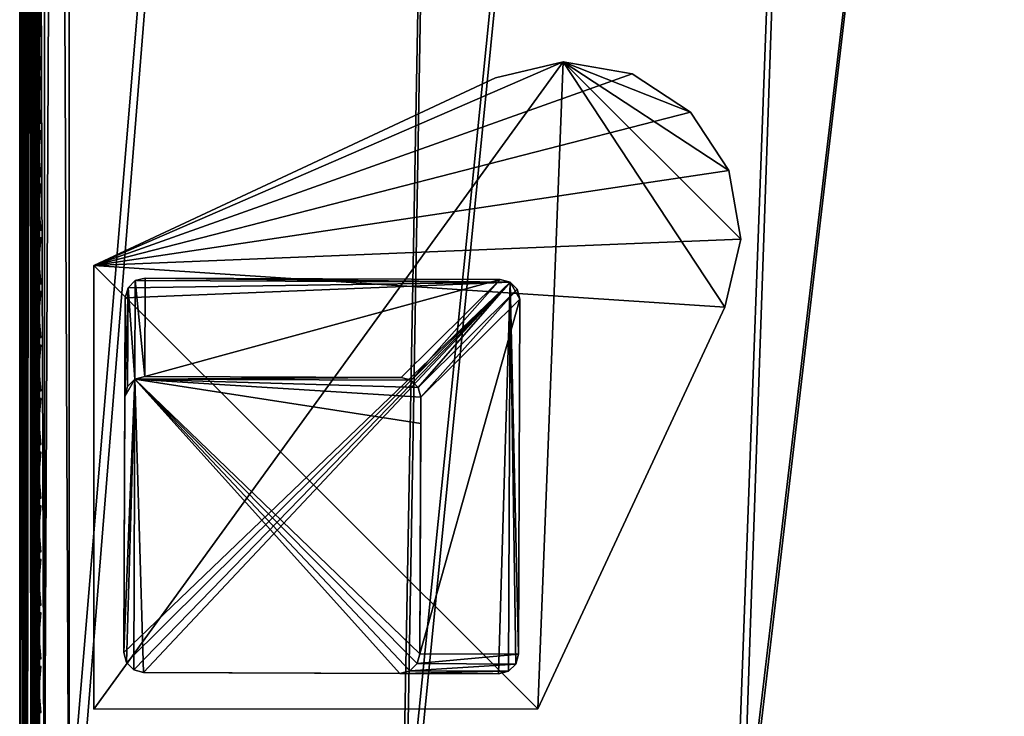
# Model space of a CAD drawing. Header units: inches. Extents: x 0 to 31.9, y -32.8 to 0.
# Tile 7 of 75: x 0 to 5, y -26.3 to -22.8. Entities that reach past the tile are written whole.
import ezdxf

# ---------------------------------------------------------------- set-up
doc = ezdxf.new("R2010")
doc.units = ezdxf.units.IN
doc.header["$LTSCALE"] = 0.03937
doc.header["$MEASUREMENT"] = 0
for name, color, linetype in [('A-FURN-3-ST', 151, 'Continuous'), ('A-FURN-3-ST-LG', 252, 'Continuous'), ('A-FURN-3-ST-LGHW', 32, 'Continuous'), ('A-FURN-3-ST-SEAM', 250, 'Continuous'), ('A-FURN-3-STITCH', 15, 'Continuous')]:
    doc.layers.add(name, color=color, linetype=linetype)

msp = doc.modelspace()

# ---------------------------------------------------------------- meshes
at = {"layer": 'A-FURN-3-ST'}
mesh = msp.add_polyface(dxfattribs=at)
corners = [(6.6975, -1.4634, 18), (8.8741, -1.4486, 17.9626), (6.7276, -1.1805, 17.9626), (4.5529, -1.27, 18), (4.5732, -0.9862, 17.9626), (2.4029, -1.1505, 18), (2.4133, -0.8661, 17.9626), (0.2502, -0.8904, 17.9789), (0.2504, -0.6842, 17.9163), (2.423, -0.6011, 17.8528), (0.2505, -0.494, 17.8148), (2.4312, -0.3735, 17.6781), (0.2507, -0.3274, 17.6781), (0.2508, -0.1906, 17.5116), (2.4374, -0.1988, 17.4505), (0.2509, -0.0889, 17.3215), (2.4412, -0.0888, 17.1854), (0.251, -0.0262, 17.1153), (2.4421, -0.0512, 16.9008), (0.251, -0.0049, 16.9008), (6.8094, -0.407, 17.1854), (8.9878, -0.6412, 16.9008), (6.8131, -0.3695, 16.9008), (4.628, -0.2104, 17.1854), (4.6303, -0.1728, 16.9008), (6.798, -0.5164, 17.4505), (4.6204, -0.3201, 17.4505), (6.7796, -0.6903, 17.6781), (4.6081, -0.4945, 17.6781), (6.7556, -0.9168, 17.8528), (4.592, -0.7217, 17.8528), (6.814, -0.3608, 5.5004), (4.6309, -0.164, 5.5004), (2.4424, -0.0424, 5.5004), (0.251, 0.0039, 5.5004), (6.8101, -0.3985, 5.3089), (4.6284, -0.2019, 5.3089), (2.4412, -0.0803, 5.3089), (0.2509, -0.0341, 5.309), (8.9459, -0.938, 5.0381), (6.7612, -0.858, 5), (6.7815, -0.6676, 5.0381), (4.5953, -0.6628, 5), (4.6091, -0.4718, 5.0381), (4.6207, -0.31, 5.1466), (6.7987, -0.5063, 5.1466), (2.4241, -0.5421, 5), (2.4312, -0.3508, 5.0381), (2.4372, -0.1886, 5.1466), (0.25, -0.4961, 5), (0.2504, -0.3047, 5.0381), (0.2507, -0.1424, 5.1466), (8.919, -1.1276, 5), (5.2701, -27.8952, 5), (3.6033, -27.6896, 5), (1.9287, -27.5614, 5), (0.25, -27.5109, 5), (5.3555, -27.3013, 18), (8.8343, -1.7304, 18), (3.6603, -27.0923, 18), (1.9573, -26.962, 18)]
mesh.append_faces([[corners[k] for k in face] for face in [(0, 1, 2), (0, 2, 3), (3, 2, 4), (3, 4, 5), (5, 4, 6), (5, 6, 7), (8, 6, 9), (10, 9, 11), (10, 11, 12), (12, 11, 13), (13, 11, 14), (13, 14, 15), (15, 14, 16), (15, 16, 17), (17, 16, 18), (17, 18, 19), (20, 21, 22), (20, 22, 23), (23, 22, 24), (23, 24, 16), (16, 24, 18), (25, 20, 23, 26), (26, 23, 16, 14), (27, 25, 26, 28), (28, 26, 14, 11), (29, 27, 28, 30), (30, 28, 11, 9), (2, 29, 30, 4), (4, 30, 9, 6), (22, 31, 24), (24, 31, 32), (24, 32, 18), (18, 32, 33), (18, 33, 19), (19, 33, 34), (31, 35, 36), (31, 36, 32), (32, 36, 37), (32, 37, 33), (33, 37, 38), (33, 38, 34), (39, 40, 41), (40, 42, 41), (41, 42, 43), (41, 43, 44, 45), (45, 44, 36, 35), (42, 46, 43), (43, 46, 47), (43, 47, 48, 44), (44, 48, 37, 36), (46, 49, 47), (47, 49, 50), (47, 50, 48), (48, 50, 51), (48, 51, 37), (37, 51, 38), (52, 53, 40), (40, 54, 42), (42, 55, 46), (46, 56, 49), (57, 58, 0), (59, 0, 3), (60, 3, 5)]])
mesh = msp.add_polyface(dxfattribs=at)
corners = [(0.0335, -0.4961, 5.125), (0.125, -27.5109, 5.0335), (0.0335, -27.5109, 5.125), (0, -0.4961, 5.25), (0, -27.5109, 5.25), (0, -27.6065, 5.269), (0.0063, -27.5835, 5.2033), (0.0731, -27.6123, 5.0856), (0.0062, -27.8151, 5.4744), (0.0332, -27.8854, 5.5), (0, -27.7609, 5.5), (0, -27.7418, 5.4043), (0, -27.6876, 5.3232), (0.0062, -27.7609, 5.3249), (0.0062, -27.7979, 5.3961), (0.0062, -27.6519, 5.2291), (0.0062, -27.7122, 5.2704), (0.0728, -27.792, 5.1794), (0.0727, -27.86, 5.2555), (0.0729, -27.7078, 5.1217), (0.1039, -27.6185, 5.0602), (0.1037, -27.7198, 5.0985), (0.1035, -27.8092, 5.1597), (0.0332, -27.8854, 16.9), (0, -27.7609, 16.9), (0, -27.7445, 17.0658), (0.0062, -27.7988, 17.0766), (0.0731, -27.1111, 17.9069), (0.125, -26.9109, 17.9665), (0.0335, -26.9109, 17.875), (0.0063, -27.0875, 17.7881), (0, -26.9109, 17.75), (0, -27.0767, 17.7337), (0.0062, -27.2573, 17.7365), (0, -27.2361, 17.6853), (0.0062, -27.4138, 17.6527), (0, -27.383, 17.6066), (0.0062, -27.5511, 17.5402), (0, -27.5119, 17.501), (0.0062, -27.6635, 17.4029), (0, -27.6175, 17.3722), (0.0062, -27.7472, 17.2464), (0, -27.6961, 17.2253), (0.0727, -27.7641, 17.4701), (0.1034, -27.7858, 17.4847), (0.1035, -27.6551, 17.6443), (0.0728, -27.6366, 17.6257), (0.1036, -27.4956, 17.7751), (0.0729, -27.481, 17.7533), (0.1037, -27.3137, 17.8725), (0.073, -27.3037, 17.8484), (0.1039, -27.1162, 17.9326), (0.0727, -27.8589, 17.2927), (0.0335, -1.1049, 17.875), (0.125, -1.1049, 17.9665), (0, -0.2549, 16.9007), (0, -0.2461, 5.5002), (0, -1.1049, 17.75)]
mesh.append_faces([[corners[k] for k in face] for face in [(0, 1, 2), (3, 2, 4), (5, 4, 6), (6, 4, 2), (6, 2, 7), (7, 2, 1), (8, 9, 10), (8, 10, 11), (12, 13, 11), (11, 13, 14), (11, 14, 8), (5, 15, 12), (12, 15, 16), (12, 16, 13), (13, 16, 17, 18), (15, 5, 6), (15, 6, 7, 19), (19, 7, 20, 21), (19, 21, 22, 17), (17, 16, 15, 19), (10, 23, 24), (25, 24, 26), (26, 24, 23), (27, 28, 29), (27, 29, 30), (30, 29, 31), (30, 31, 32), (30, 32, 33), (33, 32, 34), (33, 34, 35), (35, 34, 36), (35, 36, 37), (37, 36, 38), (37, 38, 39), (39, 38, 40), (39, 40, 41), (41, 40, 42), (41, 42, 26), (26, 42, 25), (43, 44, 45, 46), (46, 45, 47, 48), (48, 47, 49, 50), (50, 49, 51, 27), (41, 52, 43, 39), (39, 43, 46, 37), (37, 46, 48, 35), (35, 48, 50, 33), (33, 50, 27, 30), (53, 31, 29), (54, 29, 28), (5, 12, 4), (4, 12, 11), (4, 11, 10), (24, 55, 10), (10, 56, 4), (25, 31, 24), (24, 31, 57), (25, 42, 31), (31, 42, 40), (31, 40, 38), (38, 36, 31), (31, 36, 34), (31, 34, 32)]])
mesh = msp.add_polyface(dxfattribs=at)
corners = [(0.2502, -0.8904, 17.9789), (2.4133, -0.8661, 17.9626), (0.2504, -0.6842, 17.9163), (2.423, -0.6011, 17.8528), (0.2505, -0.494, 17.8148), (0.25, -1.1049, 18), (2.4029, -1.1505, 18), (0.25, -0.4961, 5), (0.25, -27.5109, 5), (0.125, -0.4961, 5.0335), (0.125, -27.5109, 5.0335), (0.0335, -0.4961, 5.125), (0.0335, -27.5109, 5.125), (0, -0.4961, 5.25), (0.1042, -0.3227, 5.0815), (0.1736, -0.3093, 5.0492), (0.2504, -0.3047, 5.0381), (0.0734, -0.3327, 5.1056), (0.0063, -0.3791, 5.2177), (0, -0.4004, 5.2691), (0, -0.9391, 17.7337), (0, -1.1049, 17.75), (0.0063, -0.9283, 17.7881), (0.0335, -1.1049, 17.875), (0.0733, -0.9047, 17.9071), (0.125, -1.1049, 17.9665), (0.1041, -0.8996, 17.9328), (0.1734, -0.8927, 17.9671), (0.1736, -0.6888, 17.9052), (0.1042, -0.7021, 17.8729), (0.1737, -0.5007, 17.8048), (0.1042, -0.5201, 17.7758), (0.1738, -0.3358, 17.6697), (0.1043, -0.3605, 17.6449), (0.2507, -0.3274, 17.6781), (0.0063, -0.3522, 17.4035), (0, -0.3984, 17.3726), (0.0063, -0.4648, 17.5406), (0, -0.5041, 17.5012), (0.0063, -0.602, 17.6531), (0, -0.6329, 17.6069), (0.0063, -0.7586, 17.7366), (0, -0.7798, 17.6853), (0.0734, -0.7121, 17.8487), (0.0734, -0.5346, 17.754), (0.0735, -0.379, 17.6265), (0.0735, -0.2512, 17.471), (0, -26.9109, 17.75), (0.0335, -26.9109, 17.875), (0.125, -26.9109, 17.9665), (0, -27.5109, 5.25), (0, -0.2461, 5.5002), (0, -0.2651, 5.4045), (0, -0.3193, 5.3233), (0, -27.7609, 5.5), (0, -0.2549, 16.9007), (0, -27.7609, 16.9), (0, -0.2713, 17.0664), (0, -0.3198, 17.2257), (0.25, -26.9109, 18)]
mesh.append_faces([[corners[k] for k in face] for face in [(0, 1, 2), (2, 3, 4), (0, 5, 6), (7, 8, 9), (9, 10, 11), (11, 12, 13), (14, 15, 9), (9, 15, 7), (7, 15, 16), (14, 9, 17), (17, 9, 11), (17, 11, 18), (18, 11, 13), (18, 13, 19), (20, 21, 22), (22, 21, 23), (22, 23, 24), (24, 23, 25), (24, 25, 26), (26, 25, 27), (26, 27, 28, 29), (29, 28, 30, 31), (31, 30, 32, 33), (34, 32, 4), (4, 32, 30), (4, 30, 2), (2, 30, 28), (2, 28, 0), (0, 28, 27), (0, 27, 5), (5, 27, 25), (35, 36, 37), (37, 36, 38), (37, 38, 39), (39, 38, 40), (39, 40, 41), (41, 40, 42), (41, 42, 22), (22, 42, 20), (41, 22, 24, 43), (43, 24, 26, 29), (43, 29, 31, 44), (44, 31, 33, 45), (41, 43, 44, 39), (39, 44, 45, 37), (37, 45, 46, 35), (21, 47, 23), (23, 48, 25), (25, 49, 5), (50, 51, 13), (13, 52, 53), (54, 55, 51), (56, 21, 55), (55, 21, 57), (57, 21, 58), (58, 21, 36), (36, 21, 38), (38, 21, 40), (40, 21, 42), (42, 21, 20), (53, 19, 13), (59, 6, 5)]])
mesh = msp.add_polyface(dxfattribs=at)
corners = [(13.2005, -1.8883, 5), (8.5662, -28.5369, 5), (6.9256, -28.1779, 5), (11.0663, -1.4711, 5), (5.2701, -27.8952, 5), (6.7612, -0.858, 5), (3.6033, -27.6896, 5), (4.5953, -0.6628, 5), (1.9287, -27.5614, 5), (2.4241, -0.5421, 5), (0.25, -27.5109, 5), (0.125, -0.4961, 5.0335), (0.125, -27.5109, 5.0335), (0.0731, -27.6123, 5.0856), (0.1039, -27.6185, 5.0602), (0.173, -27.6268, 5.0261), (0.1727, -27.736, 5.0674), (0.1037, -27.7198, 5.0985), (0.1725, -27.8324, 5.1333), (0.1035, -27.8092, 5.1597), (0.2493, -27.7022, 5.0381), (0.2488, -27.8644, 5.1464), (0.1034, -27.7858, 17.4847), (0.1722, -27.815, 17.5042), (0.1724, -27.6799, 17.6691), (0.1035, -27.6551, 17.6443), (0.1726, -27.5151, 17.8043), (0.1036, -27.4956, 17.7751), (0.1728, -27.3271, 17.9049), (0.1037, -27.3137, 17.8725), (0.1731, -27.1231, 17.9669), (0.1039, -27.1162, 17.9326), (0.125, -26.9109, 17.9665), (0.25, -26.9109, 18), (0.2497, -27.1254, 17.9788), (0.2493, -27.3318, 17.9162), (0.249, -27.5219, 17.8145), (0.2488, -27.6887, 17.6778), (0.2486, -27.8253, 17.5111), (0.0731, -27.1111, 17.9069), (0.25, -1.1049, 18), (7.9526, -28.0702, 17.9625), (7.0392, -27.5887, 18), (6.4294, -27.7645, 17.9625), (5.3555, -27.3013, 18), (4.8945, -27.5238, 17.9625), (3.6603, -27.0923, 18), (3.3508, -27.3486, 17.9625), (1.9573, -26.962, 18), (1.8011, -27.2391, 17.9625), (1.788, -27.5041, 17.8526), (1.7768, -27.7316, 17.6778), (1.7682, -27.9062, 17.45), (3.3056, -27.8396, 17.6778), (3.3265, -27.6128, 17.8526), (4.8285, -28.0125, 17.6778), (4.859, -27.7868, 17.8526), (6.3827, -28.0257, 17.8526), (3.5845, -27.88, 5.0381), (1.9189, -27.7524, 5.0381), (8.7077, -27.9539, 18), (13.0739, -2.4838, 18), (10.9605, -2.0707, 18), (6.6975, -1.4634, 18), (4.5529, -1.27, 18), (2.4029, -1.1505, 18)]
mesh.append_faces([[corners[k] for k in face] for face in [(0, 1, 2), (3, 2, 4), (5, 4, 6), (7, 6, 8), (9, 8, 10), (11, 10, 12), (13, 12, 14), (14, 12, 15), (14, 15, 16, 17), (17, 16, 18, 19), (12, 10, 15), (15, 10, 20), (15, 20, 16), (16, 20, 21), (16, 21, 18), (22, 23, 24, 25), (25, 24, 26, 27), (27, 26, 28, 29), (29, 28, 30, 31), (31, 30, 32), (32, 30, 33), (33, 30, 34), (34, 30, 35), (35, 30, 28), (35, 28, 36), (36, 28, 26), (36, 26, 37), (37, 26, 24), (37, 24, 38), (38, 24, 23), (31, 32, 39), (40, 32, 33), (41, 42, 43), (43, 42, 44), (43, 44, 45), (45, 44, 46), (45, 46, 47), (47, 46, 48), (47, 48, 49), (49, 48, 34), (49, 34, 35), (48, 33, 34), (49, 35, 50), (50, 35, 36), (50, 36, 51), (51, 36, 37), (51, 37, 38), (51, 38, 52), (51, 53, 54, 50), (50, 54, 47, 49), (53, 55, 56, 54), (54, 56, 45, 47), (56, 57, 43, 45), (6, 58, 59), (6, 59, 8), (8, 59, 20), (8, 20, 10), (59, 21, 20), (60, 61, 42), (42, 62, 44), (44, 63, 46), (46, 64, 48), (48, 65, 33)]])
at = {"layer": 'A-FURN-3-ST-LG'}
mesh = msp.add_polyface(dxfattribs=at)
corners = [(2.4846, -24.1438, 4.8029), (0.6355, -24.1234, 4.8029), (2.4348, -24.1303, 4.8029), (0.5855, -24.1366, 4.8029), (0.5488, -24.1733, 4.8029), (0.5352, -24.2235, 4.8029), (0.5283, -26.0217, 4.8029), (0.5415, -26.0717, 4.8029), (0.5779, -26.1084, 4.8029), (0.6278, -26.122, 4.8029), (2.4261, -26.1289, 4.8029), (2.4764, -26.1158, 4.8029), (2.5133, -26.0793, 4.8029), (2.5269, -26.0294, 4.8029), (2.5338, -24.23, 4.8029), (2.5208, -24.1802, 4.8029), (0.5779, -26.1084, 0.0066), (0.6278, -26.122, 0.0066), (0.5415, -26.0717, 0.0066), (0.5283, -26.0217, 0.0066), (1.9264, -26.127, 0.0066), (1.9767, -26.1138, 0.0066), (2.0137, -26.0774, 0.0066), (2.0273, -26.0275, 0.0066), (0.6336, -24.6231, 0.0066), (0.5836, -24.6363, 0.0066), (0.5469, -24.673, 0.0066), (0.5333, -24.7232, 0.0066), (1.9333, -24.6281, 0.0066), (1.983, -24.6415, 0.0066), (2.0192, -24.678, 0.0066), (2.0323, -24.7278, 0.0066), (2.0318, -24.8603, 0.0066)]
mesh.append_faces([[corners[k] for k in face] for face in [(17, 9, 16), (9, 8, 16), (19, 18, 6), (18, 7, 6), (9, 17, 10), (17, 20, 10), (10, 20, 11), (20, 21, 11), (11, 21, 12), (21, 22, 12), (12, 22, 13), (22, 23, 13), (1, 24, 3), (24, 25, 3), (3, 25, 4), (25, 26, 4), (5, 4, 27), (4, 26, 27), (27, 19, 5), (19, 6, 5), (28, 24, 2), (24, 1, 2), (28, 2, 29), (2, 0, 29), (29, 0, 30), (0, 15, 30), (30, 15, 31), (15, 14, 31), (31, 14, 23), (14, 13, 23)]])
mesh.append_faces([[corners[k] for k in face] for face in [(31, 32, 25)]], dxfattribs={"vtx0": -1, "vtx1": -1})
mesh.append_faces([[corners[k] for k in face] for face in [(32, 31, 23), (32, 23, 25)]], dxfattribs={"vtx0": -1, "vtx2": -1})
mesh.append_faces([[corners[k] for k in face] for face in [(2, 1, 0), (16, 8, 18), (24, 28, 25), (23, 22, 25)]], dxfattribs={"vtx1": -1})
mesh.append_faces([[corners[k] for k in face] for face in [(1, 3, 0), (3, 4, 0), (4, 5, 0), (5, 6, 0), (6, 7, 0), (7, 8, 0), (8, 9, 0), (9, 10, 0), (10, 11, 0), (11, 12, 0), (12, 13, 0), (13, 14, 0), (28, 29, 25), (29, 30, 25), (22, 21, 25), (21, 20, 25), (20, 17, 25), (17, 16, 25), (16, 18, 25), (18, 19, 25), (19, 27, 25)]], dxfattribs={"vtx1": -1, "vtx2": -1})
mesh.append_faces([[corners[k] for k in face] for face in [(14, 15, 0), (8, 7, 18), (30, 31, 25), (27, 26, 25)]], dxfattribs={"vtx2": -1})
at = {"layer": 'A-FURN-3-ST-LGHW'}
mesh = msp.add_polyface(dxfattribs=at)
corners = [(0.3748, -24.0601, 5.0066), (2.7539, -23.0278, 5.0066), (2.4099, -23.1095, 5.0066), (3.1022, -23.0889, 5.0066), (3.3978, -23.2831, 5.0066), (3.5923, -23.5784, 5.0066), (3.6539, -23.9266, 5.0066), (3.5727, -24.2708, 5.0066), (2.6247, -26.3071, 5.0066), (0.3762, -26.3086, 5.0066), (2.4099, -23.1095, 4.7568), (2.7539, -23.0278, 4.7568), (3.1022, -23.0889, 4.7568), (3.3978, -23.2831, 4.7568), (3.5923, -23.5784, 4.7568), (3.6539, -23.9266, 4.7568), (3.5727, -24.2708, 4.7568), (0.3748, -24.0601, 4.7568), (0.3762, -26.3086, 4.7568), (2.6247, -26.3071, 4.7568)]
mesh.append_faces([[corners[k] for k in face] for face in [(1, 10, 2), (1, 11, 10), (3, 11, 1), (3, 12, 11), (4, 12, 3), (4, 13, 12), (5, 13, 4), (5, 14, 13), (6, 14, 5), (6, 15, 14), (16, 6, 7), (16, 15, 6), (19, 7, 8), (19, 16, 7), (0, 10, 17), (0, 2, 10)]])
mesh.append_faces([[corners[k] for k in face] for face in [(0, 1, 2), (11, 17, 10), (18, 8, 9), (17, 9, 0)]], dxfattribs={"vtx0": -1})
mesh.append_faces([[corners[k] for k in face] for face in [(0, 3, 1), (0, 4, 3), (0, 5, 4), (0, 6, 5), (0, 7, 6), (0, 8, 7), (11, 18, 17), (11, 19, 18), (11, 16, 19), (11, 15, 16), (11, 14, 15), (11, 13, 14)]], dxfattribs={"vtx0": -1, "vtx2": -1})
mesh.append_faces([[corners[k] for k in face] for face in [(0, 9, 8), (11, 12, 13), (18, 19, 8), (17, 18, 9)]], dxfattribs={"vtx2": -1})
at = {"layer": 'A-FURN-3-ST-SEAM'}
mesh = msp.add_polyface(dxfattribs=at)
corners = [(0.0962, -17.3859, 17.9191), (0.1, -22.1479, 17.9), (0.1, -17.3859, 17.9), (0.0965, -26.91, 17.8826), (0.1, -26.91, 17.9), (0.0965, -27.0047, 17.878), (0.1, -27.0064, 17.8952), (0.1, -27.0951, 17.8825), (0.0965, -27.0999, 17.8639), (0.1, -27.1032, 17.881), (0.1, -27.2772, 17.8301), (0.0965, -27.286, 17.8078), (0.1, -27.2927, 17.8239), (0.1, -13.0301, 17.9), (0.0962, -13.0301, 17.9191), (0.0962, -17.3859, 17.8809), (0.1, -1.1034, 17.9), (0.0965, -1.1034, 17.8826), (0.0965, -0.1207, 16.9008), (0.1, -0.0946, 5.5003), (0.1, -0.099, 11.2005), (0.1, -0.1034, 16.9008), (0.0965, -0.1374, 17.0797), (0.1, -0.1203, 17.0828), (0.0965, -0.1899, 17.2623), (0.1, -0.1738, 17.2687), (0.0965, -0.2812, 17.4381), (0.1, -0.2667, 17.4476), (0.0965, -0.4088, 17.595), (0.1, -0.3966, 17.6073), (0.0965, -0.5659, 17.7223), (0.1, -0.5565, 17.7369), (0.0965, -0.7418, 17.8137), (0.1, -0.7354, 17.8298), (0.0965, -0.9243, 17.866), (0.1, -0.9213, 17.8831), (23.1228, -23.5631, 17.8538), (18.357, -31.8091, 17.8563), (23.1087, -23.555, 17.8646), (18.345, -31.8022, 17.8675), (23.0993, -23.5495, 17.8809), (20.715, -27.6717, 17.9), (23.096, -23.5476, 17.9), (23.1393, -23.5727, 17.85), (18.3715, -31.8174, 17.8505), (23.1793, -23.5957, 17.9192), (18.4203, -31.8456, 17.9045), (23.1826, -23.5976, 17.9), (18.4189, -31.8448, 17.8868), (23.1793, -23.5957, 17.8809), (23.1699, -23.5903, 17.8647), (18.4008, -31.8344, 17.8588), (23.1559, -23.5822, 17.8538), (18.3868, -31.8263, 17.8515), (23.1699, -23.5903, 17.9354), (18.4161, -31.8432, 17.9217), (23.1559, -23.5822, 17.9462), (18.4071, -31.838, 17.9362), (23.1393, -23.5726, 17.95), (18.3942, -31.8306, 17.9459), (23.1227, -23.5631, 17.9462), (18.3638, -31.813, 17.9472), (23.1087, -23.555, 17.9354), (18.3502, -31.8052, 17.939), (23.0993, -23.5495, 17.9191), (18.3401, -31.7993, 17.9255), (25.2772, -19.7773, 17.8809), (25.2866, -19.7827, 17.8646), (25.3007, -19.7909, 17.8538), (25.3172, -19.8004, 17.85), (25.3338, -19.81, 17.8538), (25.3478, -19.8181, 17.8647), (25.3572, -19.8235, 17.8809), (25.3605, -19.8254, 17.9), (25.3572, -19.8235, 17.9192), (25.3478, -19.8181, 17.9354), (25.3338, -19.81, 17.9462), (25.3172, -19.8004, 17.95), (25.3006, -19.7908, 17.9462), (25.2866, -19.7827, 17.9354), (25.2772, -19.7773, 17.9191), (25.2739, -19.7754, 17.9)]
mesh.append_faces([[corners[k] for k in face] for face in [(0, 1, 2), (3, 2, 1), (3, 1, 4), (5, 4, 6), (5, 6, 7), (8, 7, 9), (8, 9, 10), (11, 10, 12), (13, 14, 2), (15, 13, 2), (16, 13, 17), (16, 14, 13), (18, 19, 20), (18, 20, 21), (22, 21, 23), (24, 23, 25), (26, 25, 27), (28, 27, 29), (30, 29, 31), (32, 31, 33), (34, 33, 35), (17, 35, 16), (36, 37, 38), (38, 39, 40), (41, 42, 40), (36, 43, 44), (45, 46, 47), (47, 48, 49), (49, 48, 50), (50, 51, 52), (52, 53, 43), (45, 54, 55), (54, 56, 57), (56, 58, 59), (58, 60, 61), (60, 62, 63), (62, 64, 65), (64, 42, 41), (42, 66, 40), (40, 67, 38), (38, 68, 36), (36, 69, 43), (43, 70, 52), (52, 71, 50), (50, 72, 49), (49, 73, 47), (47, 74, 45), (45, 75, 54), (54, 76, 56), (56, 77, 58), (58, 78, 60), (60, 79, 62), (62, 80, 64), (64, 81, 42)]])
mesh = msp.add_polyface(dxfattribs=at)
corners = [(0.1, -27.0064, 17.8952), (0.0929, -27.0088, 17.9207), (0.1, -27.0951, 17.8825), (0.1, -26.91, 17.9), (0.0929, -26.91, 17.9255), (0.1, -22.1479, 17.9), (0.0962, -17.3859, 17.9191), (0.0854, -17.3859, 17.9354), (0.0812, -26.91, 17.939), (0.0812, -27.0101, 17.9341), (0.0691, -17.3859, 17.9462), (0.0655, -26.91, 17.9472), (0.0655, -27.0109, 17.9422), (0.05, -17.3859, 17.95), (0.0304, -26.91, 17.9459), (0.0304, -27.0108, 17.9409), (0.0309, -17.3859, 17.9462), (0.0155, -26.91, 17.9362), (0.0155, -27.0099, 17.9312), (0.0147, -17.3859, 17.9354), (0.0051, -26.91, 17.9217), (0.0051, -27.0085, 17.9168), (0.0038, -17.3859, 17.9192), (0.0003, -26.91, 17.9045), (0.0003, -27.0068, 17.8997), (0.0734, -27.0948, 17.8381), (0.0567, -27.0937, 17.8324), (0.0567, -27.0016, 17.8459), (0.0734, -27.0022, 17.8517), (0.0567, -26.91, 17.8505), (0.0734, -26.91, 17.8563), (0.0691, -17.3859, 17.8538), (0.05, -17.3859, 17.85), (0.039, -26.91, 17.8515), (0.0308, -17.3859, 17.8538), (0.0228, -26.91, 17.8588), (0.0146, -17.3859, 17.8647), (0.0019, -26.91, 17.8868), (0.0038, -17.3859, 17.8809), (0, -17.3859, 17.9), (0.0854, -17.3859, 17.8646), (0.0872, -26.91, 17.8675), (0.0872, -27.0033, 17.8629), (0.0872, -27.097, 17.8491), (0.0965, -27.0047, 17.878), (0.0965, -26.91, 17.8826), (0.0962, -17.3859, 17.8809), (0.1, -17.3859, 17.9), (0.0019, -27.0051, 17.8821), (0.0228, -27.0024, 17.8542), (0.039, -27.0939, 17.8334), (0.0228, -27.0953, 17.8406), (0.039, -27.0017, 17.847), (0.0962, -13.0301, 17.9191), (0.05, -13.0301, 17.95), (0.0309, -13.0301, 17.9462)]
mesh.append_faces([[corners[k] for k in face] for face in [(0, 1, 2), (0, 3, 4), (4, 3, 5), (4, 5, 6), (6, 7, 4), (4, 7, 8), (4, 8, 9, 1), (7, 10, 8), (8, 10, 11), (8, 11, 12, 9), (10, 13, 11), (11, 13, 14), (11, 14, 15, 12), (13, 16, 14), (14, 16, 17), (14, 17, 18, 15), (16, 19, 17), (17, 19, 20), (17, 20, 21, 18), (19, 22, 20), (20, 22, 23), (20, 23, 24, 21), (25, 26, 27, 28), (28, 27, 29, 30), (30, 29, 31), (31, 29, 32), (32, 29, 33), (32, 33, 34), (34, 33, 35), (34, 35, 36), (36, 35, 37), (36, 37, 38), (38, 37, 39), (39, 37, 23), (39, 23, 22), (31, 40, 30), (30, 40, 41), (30, 41, 42, 28), (28, 42, 43, 25), (44, 42, 41, 45), (45, 41, 46), (46, 41, 40), (46, 47, 45), (45, 3, 44), (1, 0, 4), (48, 24, 23, 37), (49, 48, 37, 35), (50, 51, 49, 52), (52, 49, 35, 33), (26, 50, 52, 27), (27, 52, 33, 29), (47, 53, 6), (10, 54, 13), (13, 55, 16)]])
mesh = msp.add_polyface(dxfattribs=at)
corners = [(1.4107, -27.6748, 17.7078), (1.9903, -27.7021, 17.7078), (1.9907, -27.6935, 17.6902), (1.411, -27.6662, 17.6902), (1.7849, -27.6817, 17.6706), (1.1211, -27.6561, 17.6902), (0.2519, -27.6385, 17.6706), (0.8313, -27.6483, 17.6902), (0.5415, -27.6428, 17.6902), (0.5415, -27.6513, 17.7078), (0.8311, -27.6568, 17.7078), (0.5413, -27.666, 17.7208), (0.8309, -27.6715, 17.7208), (0.2519, -27.6814, 17.7271), (0.2519, -27.6628, 17.7208), (0.2519, -27.6482, 17.7078), (0.2519, -27.6396, 17.6902), (1.1205, -27.6793, 17.7208), (1.1209, -27.6646, 17.7078), (1.4102, -27.6894, 17.7208), (1.9905, -27.6988, 17.6522), (1.4108, -27.6715, 17.6522), (1.9899, -27.7117, 17.6377), (1.4104, -27.6844, 17.6377), (1.1202, -27.6918, 17.6292), (0.2519, -27.6947, 17.628), (0.8307, -27.684, 17.6292), (0.5412, -27.6785, 17.6292), (0.5414, -27.661, 17.6377), (0.831, -27.6665, 17.6377), (0.5415, -27.6481, 17.6522), (0.8312, -27.6536, 17.6522), (0.2519, -27.6449, 17.6522), (0.2519, -27.6578, 17.6377), (0.2519, -27.6753, 17.6292), (1.121, -27.6614, 17.6522), (1.4098, -27.7019, 17.6292), (1.1206, -27.6743, 17.6377), (0.25, -27.6814, 17.7271), (0.25, -27.6628, 17.7208), (0.25, -27.6482, 17.7078), (0.25, -27.6397, 17.6901), (0.25, -27.6385, 17.6706), (0.25, -27.645, 17.6522), (0.25, -27.6579, 17.6377), (0.25, -27.6754, 17.6292), (0.25, -27.6947, 17.628), (23.0993, -23.5495, 17.8809), (18.3369, -31.7975, 17.8826), (20.715, -27.6717, 17.9), (18.3401, -31.7993, 17.9255), (23.0993, -23.5495, 17.9191)]
mesh.append_faces([[corners[k] for k in face] for face in [(0, 1, 2, 3), (3, 2, 4), (3, 4, 5), (5, 4, 6), (5, 6, 7), (7, 6, 8), (7, 8, 9, 10), (10, 9, 11, 12), (12, 11, 13), (13, 11, 14), (14, 11, 9), (14, 9, 15), (15, 9, 8), (15, 8, 16), (16, 8, 6), (12, 13, 17), (0, 3, 5, 18), (18, 5, 7, 10), (19, 0, 18, 17), (17, 18, 10, 12), (4, 20, 21), (21, 20, 22, 23), (24, 25, 26), (26, 25, 27), (26, 27, 28, 29), (29, 28, 30, 31), (31, 30, 6), (6, 30, 32), (32, 30, 33), (33, 30, 28), (33, 28, 34), (34, 28, 27), (34, 27, 25), (31, 6, 35), (35, 6, 4), (35, 4, 21), (23, 36, 24, 37), (37, 24, 26, 29), (21, 23, 37, 35), (35, 37, 29, 31), (13, 14, 38), (39, 14, 15), (40, 15, 16), (40, 16, 41), (41, 16, 6), (6, 32, 42), (43, 32, 33), (43, 33, 44), (44, 33, 34), (44, 34, 45), (45, 34, 46), (46, 34, 25), (47, 48, 49), (50, 51, 49)]])
at = {"layer": 'A-FURN-3-STITCH'}
mesh = msp.add_polymesh((7, 4), dxfattribs=at)
for k, corner in enumerate([(0.1007, -23.0665, 17.9499), (0.1028, -23.0665, 17.9514), (0.1071, -23.0664, 17.9543), (0.1093, -23.0664, 17.9558), (0.0964, -23.0281, 17.9556), (0.096, -23.028, 17.9608), (0.1003, -23.0279, 17.9637), (0.105, -23.028, 17.9615), (0.0938, -22.9892, 17.9588), (0.0934, -22.9891, 17.964), (0.0977, -22.989, 17.9669), (0.1024, -22.9891, 17.9646), (0.0929, -22.9501, 17.9594), (0.0926, -22.95, 17.9646), (0.0969, -22.9499, 17.9675), (0.1016, -22.95, 17.9652), (0.0938, -22.911, 17.9575), (0.0934, -22.9109, 17.9627), (0.0977, -22.9109, 17.9656), (0.1024, -22.9109, 17.9633), (0.0964, -22.8723, 17.953), (0.096, -22.8722, 17.9582), (0.1003, -22.8721, 17.9611), (0.105, -22.8722, 17.9589), (0.1007, -22.834, 17.9461), (0.1028, -22.834, 17.9476), (0.1071, -22.834, 17.9505), (0.1093, -22.8339, 17.9519)]):
    mesh.set_mesh_vertex(divmod(k, 4), corner)
mesh = msp.add_polymesh((7, 4), dxfattribs=at)
for k, corner in enumerate([(0.1007, -23.338, 17.9499), (0.1028, -23.338, 17.9514), (0.1071, -23.338, 17.9543), (0.1093, -23.3379, 17.9558), (0.0964, -23.2996, 17.9556), (0.096, -23.2995, 17.9608), (0.1003, -23.2994, 17.9637), (0.105, -23.2995, 17.9615), (0.0938, -23.2607, 17.9588), (0.0934, -23.2606, 17.964), (0.0977, -23.2606, 17.9669), (0.1024, -23.2606, 17.9646), (0.0929, -23.2216, 17.9594), (0.0926, -23.2215, 17.9646), (0.0969, -23.2215, 17.9675), (0.1016, -23.2215, 17.9652), (0.0938, -23.1826, 17.9575), (0.0934, -23.1825, 17.9627), (0.0977, -23.1824, 17.9656), (0.1024, -23.1825, 17.9633), (0.0964, -23.1438, 17.953), (0.096, -23.1437, 17.9582), (0.1003, -23.1437, 17.9611), (0.105, -23.1437, 17.9589), (0.1007, -23.1056, 17.9461), (0.1028, -23.1055, 17.9476), (0.1071, -23.1055, 17.9505), (0.1093, -23.1055, 17.9519)]):
    mesh.set_mesh_vertex(divmod(k, 4), corner)
mesh = msp.add_polymesh((7, 4), dxfattribs=at)
for k, corner in enumerate([(0.1007, -23.6096, 17.9499), (0.1028, -23.6095, 17.9514), (0.1071, -23.6095, 17.9543), (0.1093, -23.6095, 17.9558), (0.0964, -23.5711, 17.9556), (0.096, -23.571, 17.9608), (0.1003, -23.571, 17.9637), (0.105, -23.571, 17.9615), (0.0938, -23.5322, 17.9588), (0.0934, -23.5321, 17.964), (0.0977, -23.5321, 17.9669), (0.1024, -23.5321, 17.9646), (0.0929, -23.4931, 17.9594), (0.0926, -23.4931, 17.9646), (0.0969, -23.493, 17.9675), (0.1016, -23.493, 17.9652), (0.0938, -23.4541, 17.9575), (0.0934, -23.454, 17.9627), (0.0977, -23.454, 17.9656), (0.1024, -23.454, 17.9633), (0.0964, -23.4153, 17.953), (0.096, -23.4152, 17.9582), (0.1003, -23.4152, 17.9611), (0.105, -23.4152, 17.9589), (0.1007, -23.3771, 17.9461), (0.1028, -23.3771, 17.9476), (0.1071, -23.377, 17.9505), (0.1093, -23.377, 17.9519)]):
    mesh.set_mesh_vertex(divmod(k, 4), corner)
mesh = msp.add_polymesh((7, 4), dxfattribs=at)
for k, corner in enumerate([(0.1007, -23.8811, 17.9499), (0.1028, -23.8811, 17.9514), (0.1071, -23.881, 17.9543), (0.1093, -23.881, 17.9558), (0.0964, -23.8426, 17.9556), (0.096, -23.8426, 17.9608), (0.1003, -23.8425, 17.9637), (0.105, -23.8425, 17.9615), (0.0938, -23.8038, 17.9588), (0.0934, -23.8037, 17.964), (0.0977, -23.8036, 17.9669), (0.1024, -23.8037, 17.9646), (0.0929, -23.7647, 17.9594), (0.0926, -23.7646, 17.9646), (0.0969, -23.7645, 17.9675), (0.1016, -23.7646, 17.9652), (0.0938, -23.7256, 17.9575), (0.0934, -23.7255, 17.9627), (0.0977, -23.7255, 17.9656), (0.1024, -23.7255, 17.9633), (0.0964, -23.6869, 17.953), (0.096, -23.6868, 17.9582), (0.1003, -23.6867, 17.9611), (0.105, -23.6868, 17.9589), (0.1007, -23.6486, 17.9461), (0.1028, -23.6486, 17.9476), (0.1071, -23.6485, 17.9505), (0.1093, -23.6485, 17.9519)]):
    mesh.set_mesh_vertex(divmod(k, 4), corner)
mesh = msp.add_polymesh((7, 4), dxfattribs=at)
for k, corner in enumerate([(0.1007, -24.1526, 17.9499), (0.1028, -24.1526, 17.9514), (0.1071, -24.1526, 17.9543), (0.1093, -24.1525, 17.9558), (0.0964, -24.1142, 17.9556), (0.096, -24.1141, 17.9608), (0.1003, -24.114, 17.9637), (0.105, -24.1141, 17.9615), (0.0938, -24.0753, 17.9588), (0.0934, -24.0752, 17.964), (0.0977, -24.0751, 17.9669), (0.1024, -24.0752, 17.9646), (0.0929, -24.0362, 17.9594), (0.0926, -24.0361, 17.9646), (0.0969, -24.0361, 17.9675), (0.1016, -24.0361, 17.9652), (0.0938, -23.9972, 17.9575), (0.0934, -23.9971, 17.9627), (0.0977, -23.997, 17.9656), (0.1024, -23.9971, 17.9633), (0.0964, -23.9584, 17.953), (0.096, -23.9583, 17.9582), (0.1003, -23.9583, 17.9611), (0.105, -23.9583, 17.9589), (0.1007, -23.9201, 17.9461), (0.1028, -23.9201, 17.9476), (0.1071, -23.9201, 17.9505), (0.1093, -23.9201, 17.9519)]):
    mesh.set_mesh_vertex(divmod(k, 4), corner)
mesh = msp.add_polymesh((7, 4), dxfattribs=at)
for k, corner in enumerate([(0.1007, -24.4242, 17.9499), (0.1028, -24.4241, 17.9514), (0.1071, -24.4241, 17.9543), (0.1093, -24.4241, 17.9558), (0.0964, -24.3857, 17.9556), (0.096, -24.3856, 17.9608), (0.1003, -24.3856, 17.9637), (0.105, -24.3856, 17.9615), (0.0938, -24.3468, 17.9588), (0.0934, -24.3467, 17.964), (0.0977, -24.3467, 17.9669), (0.1024, -24.3467, 17.9646), (0.0929, -24.3077, 17.9594), (0.0926, -24.3076, 17.9646), (0.0969, -24.3076, 17.9675), (0.1016, -24.3076, 17.9652), (0.0938, -24.2687, 17.9575), (0.0934, -24.2686, 17.9627), (0.0977, -24.2685, 17.9656), (0.1024, -24.2686, 17.9633), (0.0964, -24.2299, 17.953), (0.096, -24.2298, 17.9582), (0.1003, -24.2298, 17.9611), (0.105, -24.2298, 17.9589), (0.1007, -24.1917, 17.9461), (0.1028, -24.1917, 17.9476), (0.1071, -24.1916, 17.9505), (0.1093, -24.1916, 17.9519)]):
    mesh.set_mesh_vertex(divmod(k, 4), corner)
mesh = msp.add_polymesh((7, 4), dxfattribs=at)
for k, corner in enumerate([(0.1007, -24.6957, 17.9499), (0.1028, -24.6957, 17.9514), (0.1071, -24.6956, 17.9543), (0.1093, -24.6956, 17.9558), (0.0964, -24.6572, 17.9556), (0.096, -24.6571, 17.9608), (0.1003, -24.6571, 17.9637), (0.105, -24.6571, 17.9615), (0.0938, -24.6183, 17.9588), (0.0934, -24.6183, 17.964), (0.0977, -24.6182, 17.9669), (0.1024, -24.6182, 17.9646), (0.0929, -24.5793, 17.9594), (0.0926, -24.5792, 17.9646), (0.0969, -24.5791, 17.9675), (0.1016, -24.5792, 17.9652), (0.0938, -24.5402, 17.9575), (0.0934, -24.5401, 17.9627), (0.0977, -24.5401, 17.9656), (0.1024, -24.5401, 17.9633), (0.0964, -24.5015, 17.953), (0.096, -24.5014, 17.9582), (0.1003, -24.5013, 17.9611), (0.105, -24.5014, 17.9589), (0.1007, -24.4632, 17.9461), (0.1028, -24.4632, 17.9476), (0.1071, -24.4631, 17.9505), (0.1093, -24.4631, 17.9519)]):
    mesh.set_mesh_vertex(divmod(k, 4), corner)
mesh = msp.add_polymesh((7, 4), dxfattribs=at)
for k, corner in enumerate([(0.1007, -24.9672, 17.9499), (0.1028, -24.9672, 17.9514), (0.1071, -24.9671, 17.9543), (0.1093, -24.9671, 17.9558), (0.0964, -24.9288, 17.9556), (0.096, -24.9287, 17.9608), (0.1003, -24.9286, 17.9637), (0.105, -24.9287, 17.9615), (0.0938, -24.8899, 17.9588), (0.0934, -24.8898, 17.964), (0.0977, -24.8897, 17.9669), (0.1024, -24.8898, 17.9646), (0.0929, -24.8508, 17.9594), (0.0926, -24.8507, 17.9646), (0.0969, -24.8507, 17.9675), (0.1016, -24.8507, 17.9652), (0.0938, -24.8117, 17.9575), (0.0934, -24.8117, 17.9627), (0.0977, -24.8116, 17.9656), (0.1024, -24.8116, 17.9633), (0.0964, -24.773, 17.953), (0.096, -24.7729, 17.9582), (0.1003, -24.7728, 17.9611), (0.105, -24.7729, 17.9589), (0.1007, -24.7347, 17.9461), (0.1028, -24.7347, 17.9476), (0.1071, -24.7347, 17.9505), (0.1093, -24.7346, 17.9519)]):
    mesh.set_mesh_vertex(divmod(k, 4), corner)
mesh = msp.add_polymesh((7, 4), dxfattribs=at)
for k, corner in enumerate([(0.1007, -25.2387, 17.9499), (0.1028, -25.2387, 17.9514), (0.1071, -25.2387, 17.9543), (0.1093, -25.2386, 17.9558), (0.0964, -25.2003, 17.9556), (0.096, -25.2002, 17.9608), (0.1003, -25.2002, 17.9637), (0.105, -25.2002, 17.9615), (0.0938, -25.1614, 17.9588), (0.0934, -25.1613, 17.964), (0.0977, -25.1613, 17.9669), (0.1024, -25.1613, 17.9646), (0.0929, -25.1223, 17.9594), (0.0926, -25.1222, 17.9646), (0.0969, -25.1222, 17.9675), (0.1016, -25.1222, 17.9652), (0.0938, -25.0833, 17.9575), (0.0934, -25.0832, 17.9627), (0.0977, -25.0831, 17.9656), (0.1024, -25.0832, 17.9633), (0.0964, -25.0445, 17.953), (0.096, -25.0444, 17.9582), (0.1003, -25.0444, 17.9611), (0.105, -25.0444, 17.9589), (0.1007, -25.0063, 17.9461), (0.1028, -25.0062, 17.9476), (0.1071, -25.0062, 17.9505), (0.1093, -25.0062, 17.9519)]):
    mesh.set_mesh_vertex(divmod(k, 4), corner)
mesh = msp.add_polymesh((7, 4), dxfattribs=at)
for k, corner in enumerate([(0.1007, -25.5103, 17.9499), (0.1028, -25.5102, 17.9514), (0.1071, -25.5102, 17.9543), (0.1093, -25.5102, 17.9558), (0.0964, -25.4718, 17.9556), (0.096, -25.4717, 17.9608), (0.1003, -25.4717, 17.9637), (0.105, -25.4717, 17.9615), (0.0938, -25.4329, 17.9588), (0.0934, -25.4328, 17.964), (0.0977, -25.4328, 17.9669), (0.1024, -25.4328, 17.9646), (0.0929, -25.3938, 17.9594), (0.0926, -25.3938, 17.9646), (0.0969, -25.3937, 17.9675), (0.1016, -25.3937, 17.9652), (0.0938, -25.3548, 17.9575), (0.0934, -25.3547, 17.9627), (0.0977, -25.3547, 17.9656), (0.1024, -25.3547, 17.9633), (0.0964, -25.316, 17.953), (0.096, -25.316, 17.9582), (0.1003, -25.3159, 17.9611), (0.105, -25.3159, 17.9589), (0.1007, -25.2778, 17.9461), (0.1028, -25.2778, 17.9476), (0.1071, -25.2777, 17.9505), (0.1093, -25.2777, 17.9519)]):
    mesh.set_mesh_vertex(divmod(k, 4), corner)
mesh = msp.add_polymesh((7, 4), dxfattribs=at)
for k, corner in enumerate([(0.1007, -25.7818, 17.9499), (0.1028, -25.7818, 17.9514), (0.1071, -25.7817, 17.9543), (0.1093, -25.7817, 17.9558), (0.0964, -25.7434, 17.9556), (0.096, -25.7433, 17.9608), (0.1003, -25.7432, 17.9637), (0.105, -25.7433, 17.9615), (0.0938, -25.7045, 17.9588), (0.0934, -25.7044, 17.964), (0.0977, -25.7043, 17.9669), (0.1024, -25.7044, 17.9646), (0.0929, -25.6654, 17.9594), (0.0926, -25.6653, 17.9646), (0.0969, -25.6652, 17.9675), (0.1016, -25.6653, 17.9652), (0.0938, -25.6263, 17.9575), (0.0934, -25.6262, 17.9627), (0.0977, -25.6262, 17.9656), (0.1024, -25.6262, 17.9633), (0.0964, -25.5876, 17.953), (0.096, -25.5875, 17.9582), (0.1003, -25.5874, 17.9611), (0.105, -25.5875, 17.9589), (0.1007, -25.5493, 17.9461), (0.1028, -25.5493, 17.9476), (0.1071, -25.5493, 17.9505), (0.1093, -25.5492, 17.9519)]):
    mesh.set_mesh_vertex(divmod(k, 4), corner)
mesh = msp.add_polymesh((7, 4), dxfattribs=at)
for k, corner in enumerate([(0.1007, -26.0533, 17.9499), (0.1028, -26.0533, 17.9514), (0.1071, -26.0533, 17.9543), (0.1093, -26.0532, 17.9558), (0.0964, -26.0149, 17.9556), (0.096, -26.0148, 17.9608), (0.1003, -26.0147, 17.9637), (0.105, -26.0148, 17.9615), (0.0938, -25.976, 17.9588), (0.0934, -25.9759, 17.964), (0.0977, -25.9759, 17.9669), (0.1024, -25.9759, 17.9646), (0.0929, -25.9369, 17.9594), (0.0926, -25.9368, 17.9646), (0.0969, -25.9368, 17.9675), (0.1016, -25.9368, 17.9652), (0.0938, -25.8979, 17.9575), (0.0934, -25.8978, 17.9627), (0.0977, -25.8977, 17.9656), (0.1024, -25.8978, 17.9633), (0.0964, -25.8591, 17.953), (0.096, -25.859, 17.9582), (0.1003, -25.859, 17.9611), (0.105, -25.859, 17.9589), (0.1007, -25.8209, 17.9461), (0.1028, -25.8208, 17.9476), (0.1071, -25.8208, 17.9505), (0.1093, -25.8208, 17.9519)]):
    mesh.set_mesh_vertex(divmod(k, 4), corner)
mesh = msp.add_polymesh((7, 4), dxfattribs=at)
for k, corner in enumerate([(0.1007, -26.3249, 17.9499), (0.1028, -26.3248, 17.9514), (0.1071, -26.3248, 17.9543), (0.1093, -26.3248, 17.9558), (0.0964, -26.2864, 17.9556), (0.096, -26.2863, 17.9608), (0.1003, -26.2863, 17.9637), (0.105, -26.2863, 17.9615), (0.0938, -26.2475, 17.9588), (0.0934, -26.2474, 17.964), (0.0977, -26.2474, 17.9669), (0.1024, -26.2474, 17.9646), (0.0929, -26.2084, 17.9594), (0.0926, -26.2083, 17.9646), (0.0969, -26.2083, 17.9675), (0.1016, -26.2083, 17.9652), (0.0938, -26.1694, 17.9575), (0.0934, -26.1693, 17.9627), (0.0977, -26.1693, 17.9656), (0.1024, -26.1693, 17.9633), (0.0964, -26.1306, 17.953), (0.096, -26.1305, 17.9582), (0.1003, -26.1305, 17.9611), (0.105, -26.1305, 17.9589), (0.1007, -26.0924, 17.9461), (0.1028, -26.0924, 17.9476), (0.1071, -26.0923, 17.9505), (0.1093, -26.0923, 17.9519)]):
    mesh.set_mesh_vertex(divmod(k, 4), corner)

doc.saveas('drawing.dxf')
